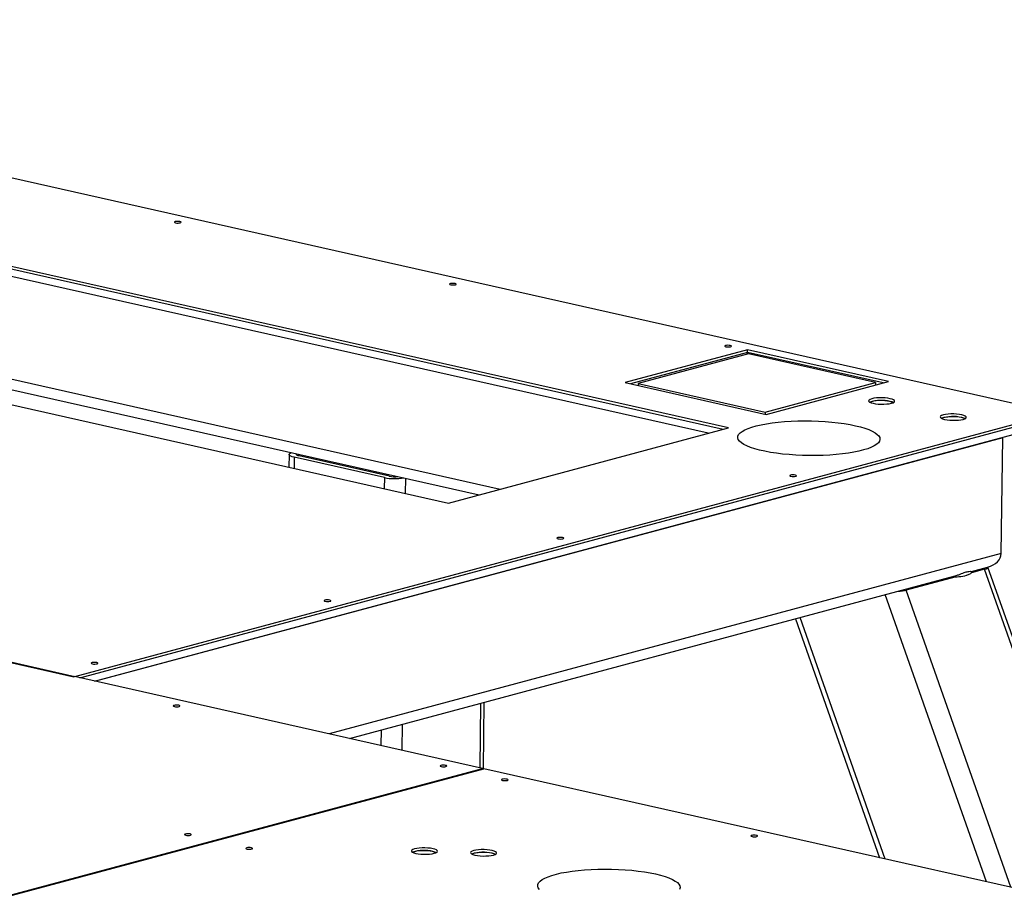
# Model space of a CAD drawing. Header units: millimetres. Extents: x 5 to 589, y 5 to 415.
# Tile 77 of 85: x 534 to 558, y 260 to 281. Entities that reach past the tile are written whole.
import ezdxf

# ---------------------------------------------------------------- set-up
doc = ezdxf.new("R2010")
doc.units = ezdxf.units.MM
doc.layers.add('TRAIT-FORT', color=4, linetype='Continuous', lineweight=25)

msp = doc.modelspace()

# ---------------------------------------------------------------- linework, layer by layer
at = {"layer": 'TRAIT-FORT', "color": 4, "linetype": 'Continuous', "lineweight": 25}
for p, q in [((559.028, 271.642), (516.498, 281.222)), ((550.929, 271.245), (533.572, 275.155)), ((551.063, 271.281), (533.573, 275.221)), ((550.571, 271.149), (533.57, 274.978)), ((492.624, 274.809), (535.154, 265.23)), ((527.99, 273.48), (544.991, 269.65)), ((528.507, 273.618), (545.508, 269.789)), ((526.756, 273.39), (544.246, 269.45)), ((551.528, 273.184), (548.545, 272.383)), ((551.527, 273.118), (548.679, 272.353)), ((551.55, 273.084), (548.866, 272.363)), ((551.526, 273.077), (551.527, 273.118)), ((551.527, 273.118), (551.528, 273.184)), ((554.823, 272.376), (551.527, 273.118)), ((554.957, 272.412), (551.528, 273.184)), ((554.637, 272.388), (551.55, 273.084)), ((548.545, 272.383), (551.975, 271.611)), ((548.866, 272.363), (548.865, 272.311)), ((548.866, 272.363), (551.952, 271.667)), ((551.952, 271.667), (554.637, 272.388)), ((551.975, 271.611), (554.957, 272.412)), ((554.637, 272.388), (554.636, 272.325)), ((535.154, 265.23), (559.028, 271.642)), ((535.274, 265.196), (559.028, 271.576)), ((551.952, 271.667), (551.952, 271.616)), ((535.63, 265.116), (559.025, 271.4)), ((544.246, 269.45), (551.063, 271.281)), ((557.738, 271.041), (535.655, 265.11)), ((557.7, 268.221), (557.738, 271.041)), ((540.368, 270.634), (540.364, 270.324)), ((540.594, 270.641), (540.593, 270.602)), ((542.807, 270.102), (540.612, 270.597)), ((540.493, 270.565), (540.489, 270.296)), ((542.688, 270.07), (540.493, 270.565)), ((542.49, 270.214), (542.489, 270.174)), ((542.746, 270.156), (542.745, 270.116)), ((542.688, 270.07), (542.684, 269.802)), ((543.201, 270.054), (543.196, 269.687)), ((520.067, 268.615), (535.127, 265.222)), ((557.7, 268.221), (541.346, 263.828)), ((557.295, 267.841), (556.977, 267.755)), ((556.98, 267.786), (557.367, 267.89)), ((556.98, 267.768), (556.981, 267.786)), ((560.199, 259.582), (557.295, 267.841)), ((560.309, 259.557), (557.378, 267.893)), ((541.834, 263.718), (556.575, 267.678)), ((556.604, 267.655), (555.386, 267.328)), ((557.339, 260.226), (554.879, 267.222)), ((557.93, 260.093), (555.386, 267.328)), ((552.692, 266.635), (554.74, 260.811)), ((554.875, 260.781), (552.806, 266.665)), ((535.141, 265.226), (535.127, 265.222)), ((545.072, 262.989), (535.141, 265.226)), ((535.154, 265.223), (535.154, 265.23)), ((545.096, 262.98), (545.117, 264.6)), ((545.029, 264.576), (545.008, 263.004)), ((542.605, 263.925), (542.6, 263.546)), ((543.12, 264.064), (543.112, 263.431)), ((489.9, 248.171), (545.072, 262.989)), ((489.931, 248.164), (545.103, 262.982)), ((545.072, 262.974), (545.072, 262.989)), ((582.815, 254.488), (545.103, 262.982))]:
    msp.add_line(p, q, dxfattribs=at)
at = {"layer": 'TRAIT-FORT', "color": 4, "linetype": 'Continuous', "lineweight": 25, "flags": 128}
for points in [[(537.711, 276.303), (537.683, 276.308), (537.652, 276.309), (537.621, 276.307), (537.596, 276.303), (537.58, 276.296), (537.576, 276.289), (537.584, 276.281), (537.604, 276.275), (537.631, 276.27), (537.663, 276.269), (537.694, 276.271), (537.719, 276.275), (537.735, 276.282), (537.739, 276.289), (537.731, 276.297), (537.711, 276.303)], [(544.408, 274.795), (544.381, 274.799), (544.349, 274.801), (544.318, 274.799), (544.293, 274.794), (544.277, 274.788), (544.273, 274.78), (544.281, 274.773), (544.301, 274.766), (544.329, 274.762), (544.36, 274.761), (544.391, 274.762), (544.416, 274.767), (544.432, 274.773), (544.436, 274.781), (544.428, 274.789), (544.408, 274.795)], [(551.105, 273.286), (551.078, 273.291), (551.046, 273.292), (551.015, 273.29), (550.99, 273.286), (550.974, 273.279), (550.97, 273.272), (550.979, 273.264), (550.998, 273.258), (551.026, 273.253), (551.057, 273.252), (551.088, 273.254), (551.114, 273.258), (551.129, 273.265), (551.133, 273.272), (551.125, 273.28), (551.105, 273.286)], [(554.997, 271.992), (554.939, 272.002), (554.873, 272.01), (554.802, 272.013), (554.731, 272.013), (554.663, 272.009), (554.601, 272.001), (554.549, 271.99), (554.508, 271.976), (554.482, 271.96), (554.471, 271.943), (554.476, 271.926), (554.496, 271.909), (554.532, 271.893), (554.58, 271.88), (554.639, 271.869), (554.705, 271.862), (554.775, 271.858), (554.846, 271.858), (554.914, 271.863), (554.976, 271.87), (555.029, 271.882), (555.069, 271.895), (555.095, 271.911), (555.106, 271.928), (555.102, 271.946), (555.081, 271.963), (555.046, 271.978), (554.997, 271.992)], [(554.989, 271.924), (554.93, 271.934), (554.864, 271.941), (554.793, 271.945), (554.722, 271.944), (554.655, 271.939), (554.595, 271.93), (554.545, 271.919), (554.508, 271.904), (554.507, 271.903)], [(555.07, 271.896), (555.037, 271.91), (554.989, 271.924)], [(555.076, 271.899), (555.045, 271.912), (554.996, 271.926)], [(556.74, 271.599), (556.681, 271.61), (556.615, 271.617), (556.544, 271.621), (556.473, 271.62), (556.405, 271.616), (556.343, 271.608), (556.291, 271.597), (556.25, 271.583), (556.224, 271.568), (556.213, 271.551), (556.218, 271.533), (556.239, 271.516), (556.274, 271.501), (556.322, 271.487), (556.381, 271.477), (556.447, 271.469), (556.517, 271.466), (556.589, 271.466), (556.657, 271.47), (556.719, 271.478), (556.771, 271.489), (556.811, 271.503), (556.838, 271.519), (556.849, 271.536), (556.844, 271.553), (556.823, 271.57), (556.788, 271.586), (556.74, 271.599)], [(556.731, 271.531), (556.673, 271.542), (556.606, 271.549), (556.535, 271.552), (556.465, 271.551), (556.397, 271.546), (556.337, 271.538), (556.287, 271.526), (556.251, 271.512), (556.249, 271.511)], [(556.812, 271.503), (556.779, 271.518), (556.731, 271.531)], [(556.819, 271.506), (556.787, 271.52), (556.739, 271.533)], [(554.154, 271.335), (554.274, 271.305), (554.383, 271.273), (554.48, 271.238), (554.562, 271.202), (554.631, 271.163), (554.684, 271.124), (554.722, 271.084), (554.743, 271.043), (554.749, 271.002), (554.738, 270.961), (554.712, 270.921), (554.669, 270.882), (554.611, 270.844), (554.539, 270.808), (554.452, 270.774), (554.351, 270.743), (554.238, 270.714), (554.114, 270.688), (553.98, 270.666), (553.836, 270.646), (553.685, 270.631), (553.528, 270.619), (553.366, 270.611), (553.2, 270.607), (553.033, 270.606), (552.866, 270.61), (552.7, 270.618), (552.538, 270.629), (552.379, 270.644), (552.227, 270.663), (552.082, 270.685), (551.946, 270.711), (551.819, 270.739), (551.704, 270.77), (551.601, 270.804), (551.512, 270.84), (551.436, 270.877), (551.375, 270.916), (551.33, 270.956), (551.3, 270.997), (551.287, 271.038), (551.289, 271.078), (551.308, 271.119), (551.342, 271.158), (551.393, 271.197), (551.458, 271.234), (551.538, 271.269), (551.632, 271.301), (551.738, 271.332), (551.857, 271.359), (551.987, 271.383), (552.126, 271.404), (552.273, 271.422), (552.427, 271.435), (552.587, 271.445), (552.751, 271.452), (552.918, 271.454), (553.085, 271.452), (553.252, 271.446), (553.416, 271.437), (553.577, 271.424), (553.732, 271.406), (553.881, 271.386), (554.022, 271.362), (554.154, 271.335)], [(540.493, 270.565), (540.444, 270.578), (540.406, 270.593), (540.38, 270.61), (540.369, 270.627), (540.371, 270.645), (540.386, 270.661), (540.416, 270.677), (540.422, 270.68)], [(540.612, 270.597), (540.588, 270.604), (540.569, 270.611), (540.556, 270.619), (540.55, 270.628), (540.551, 270.637), (540.559, 270.645), (540.563, 270.648)], [(552.689, 270.131), (552.662, 270.135), (552.63, 270.137), (552.599, 270.135), (552.574, 270.131), (552.558, 270.124), (552.554, 270.116), (552.562, 270.109), (552.582, 270.102), (552.61, 270.098), (552.641, 270.097), (552.672, 270.098), (552.697, 270.103), (552.713, 270.109), (552.717, 270.117), (552.709, 270.125), (552.689, 270.131)], [(547.022, 268.609), (546.994, 268.613), (546.963, 268.614), (546.932, 268.613), (546.907, 268.608), (546.891, 268.602), (546.887, 268.594), (546.895, 268.586), (546.915, 268.58), (546.942, 268.576), (546.974, 268.574), (547.005, 268.576), (547.03, 268.581), (547.046, 268.587), (547.05, 268.595), (547.042, 268.602), (547.022, 268.609)], [(556.98, 267.768), (556.972, 267.747), (556.949, 267.727), (556.91, 267.707), (556.858, 267.69)], [(541.355, 267.087), (541.327, 267.091), (541.295, 267.092), (541.265, 267.091), (541.239, 267.086), (541.223, 267.08), (541.219, 267.072), (541.228, 267.064), (541.247, 267.058), (541.275, 267.054), (541.307, 267.052), (541.338, 267.054), (541.363, 267.058), (541.379, 267.065), (541.383, 267.073), (541.374, 267.08), (541.355, 267.087)], [(535.687, 265.564), (535.66, 265.569), (535.628, 265.57), (535.597, 265.568), (535.572, 265.564), (535.556, 265.557), (535.552, 265.55), (535.56, 265.542), (535.58, 265.536), (535.608, 265.531), (535.639, 265.53), (535.67, 265.532), (535.695, 265.536), (535.711, 265.543), (535.715, 265.55), (535.707, 265.558), (535.687, 265.564)], [(537.683, 264.525), (537.655, 264.529), (537.623, 264.531), (537.593, 264.529), (537.567, 264.524), (537.552, 264.518), (537.548, 264.51), (537.556, 264.503), (537.575, 264.496), (537.603, 264.492), (537.635, 264.491), (537.666, 264.492), (537.691, 264.497), (537.707, 264.503), (537.711, 264.511), (537.702, 264.519), (537.683, 264.525)], [(544.177, 263.062), (544.149, 263.066), (544.118, 263.068), (544.087, 263.066), (544.062, 263.062), (544.046, 263.055), (544.042, 263.047), (544.05, 263.04), (544.07, 263.033), (544.097, 263.029), (544.129, 263.028), (544.16, 263.029), (544.185, 263.034), (544.201, 263.04), (544.205, 263.048), (544.197, 263.056), (544.177, 263.062)], [(545.671, 262.726), (545.643, 262.73), (545.612, 262.731), (545.581, 262.73), (545.556, 262.725), (545.54, 262.719), (545.536, 262.711), (545.544, 262.703), (545.564, 262.697), (545.591, 262.693), (545.623, 262.691), (545.654, 262.693), (545.679, 262.697), (545.695, 262.704), (545.699, 262.712), (545.691, 262.719), (545.671, 262.726)], [(537.957, 261.392), (537.929, 261.396), (537.898, 261.397), (537.867, 261.395), (537.842, 261.391), (537.826, 261.384), (537.822, 261.377), (537.83, 261.369), (537.85, 261.363), (537.877, 261.358), (537.909, 261.357), (537.94, 261.359), (537.965, 261.363), (537.981, 261.37), (537.985, 261.377), (537.977, 261.385), (537.957, 261.392)], [(551.743, 261.358), (551.715, 261.362), (551.684, 261.364), (551.653, 261.362), (551.628, 261.358), (551.612, 261.351), (551.608, 261.343), (551.616, 261.336), (551.636, 261.329), (551.663, 261.325), (551.695, 261.324), (551.726, 261.325), (551.751, 261.33), (551.767, 261.336), (551.771, 261.344), (551.763, 261.352), (551.743, 261.358)], [(539.451, 261.055), (539.423, 261.059), (539.392, 261.061), (539.361, 261.059), (539.336, 261.055), (539.32, 261.048), (539.316, 261.04), (539.324, 261.033), (539.344, 261.026), (539.371, 261.022), (539.403, 261.021), (539.434, 261.022), (539.459, 261.027), (539.475, 261.033), (539.479, 261.041), (539.47, 261.049), (539.451, 261.055)], [(543.87, 261.033), (543.811, 261.043), (543.745, 261.05), (543.674, 261.054), (543.603, 261.054), (543.535, 261.05), (543.473, 261.042), (543.421, 261.031), (543.38, 261.017), (543.354, 261.001), (543.343, 260.984), (543.348, 260.966), (543.369, 260.949), (543.404, 260.934), (543.452, 260.92), (543.511, 260.91), (543.577, 260.903), (543.647, 260.899), (543.718, 260.899), (543.787, 260.903), (543.849, 260.911), (543.901, 260.922), (543.941, 260.936), (543.968, 260.952), (543.979, 260.969), (543.974, 260.987), (543.953, 261.004), (543.918, 261.019), (543.87, 261.033)], [(543.861, 260.964), (543.803, 260.975), (543.736, 260.982), (543.665, 260.985), (543.595, 260.985), (543.527, 260.98), (543.467, 260.971), (543.417, 260.959), (543.381, 260.945), (543.379, 260.944)], [(545.309, 260.989), (545.25, 261), (545.184, 261.007), (545.114, 261.01), (545.043, 261.01), (544.974, 261.006), (544.913, 260.998), (544.86, 260.987), (544.82, 260.973), (544.793, 260.957), (544.782, 260.94), (544.787, 260.923), (544.808, 260.906), (544.843, 260.89), (544.891, 260.877), (544.95, 260.866), (545.016, 260.859), (545.087, 260.855), (545.158, 260.856), (545.226, 260.86), (545.288, 260.868), (545.34, 260.879), (545.381, 260.893), (545.407, 260.908), (545.418, 260.926), (545.413, 260.943), (545.392, 260.96), (545.357, 260.976), (545.309, 260.989)], [(543.942, 260.936), (543.909, 260.951), (543.861, 260.964)], [(543.948, 260.94), (543.917, 260.953), (543.869, 260.966)], [(545.301, 260.921), (545.242, 260.931), (545.175, 260.938), (545.105, 260.942), (545.034, 260.941), (544.966, 260.936), (544.906, 260.928), (544.857, 260.916), (544.82, 260.901), (544.818, 260.9)], [(545.381, 260.893), (545.349, 260.907), (545.301, 260.921)], [(545.388, 260.896), (545.356, 260.909), (545.308, 260.923)], [(546.463, 260.039), (546.433, 260.08), (546.42, 260.121), (546.422, 260.162), (546.441, 260.202), (546.476, 260.242), (546.526, 260.28), (546.591, 260.317), (546.671, 260.352), (546.765, 260.384), (546.872, 260.415), (546.99, 260.442), (547.12, 260.466), (547.259, 260.487), (547.406, 260.505), (547.561, 260.519), (547.721, 260.529), (547.884, 260.535), (548.051, 260.537), (548.218, 260.535), (548.385, 260.53), (548.549, 260.52), (548.71, 260.507), (548.866, 260.49), (549.015, 260.469), (549.155, 260.445), (549.287, 260.418)], [(549.287, 260.418), (549.408, 260.388), (549.517, 260.356), (549.613, 260.321), (549.696, 260.285), (549.764, 260.246), (549.817, 260.207), (549.855, 260.167), (549.876, 260.126), (549.882, 260.085), (549.871, 260.044)]]:
    msp.add_lwpolyline(points, dxfattribs=at)
at = {"layer": 'TRAIT-FORT', "color": 4, "linetype": 'Continuous', "lineweight": 25}
for centre, radius, start, end in [((554.782, 271.05), 0.901, 76.2147, 108.2041), ((556.524, 270.658), 0.901, 76.2147, 108.2041), ((542.935, 270.741), 0.651, 258.629, 277.2414), ((542.943, 271.33), 1.285, 258.5572, 279.6658), ((556.523, 269.155), 1.502, 268.4894, 282.8837), ((543.654, 260.091), 0.901, 76.2147, 108.2041), ((545.093, 260.048), 0.901, 76.2147, 108.2041)]:
    msp.add_arc(centre, radius, start, end, dxfattribs=at)
for centre, major_axis, ratio, start_param, end_param in [((557.225, 271.039), (0.513, 0.01), 0.687063, 6.259917, 6.29539), ((557.225, 271.039), (0.513, 0.01), 0.687063, 6.259917, 6.29539), ((557.187, 268.219), (0.513, 0.01), 0.687063, 5.057254, 6.259917), ((557.187, 268.219), (0.513, 0.01), 0.687063, 5.057254, 6.259917), ((556.987, 267.91), (0.39, -0.017), 0.238683, 5.634152, 6.275311), ((555.078, 267.397), (0.39, -0.017), 0.238683, 4.993683, 5.634152)]:
    msp.add_ellipse(centre, major_axis=major_axis, ratio=ratio, start_param=start_param, end_param=end_param, dxfattribs=at)
msp.add_open_spline([(556.576, 267.679), (556.592, 267.683), (556.637, 267.695), (556.722, 267.728), (556.829, 267.77), (556.925, 267.792), (556.971, 267.787), (556.977, 267.786), (556.98, 267.786)], degree=3, knots=[0, 0, 0, 0, 0.0745438, 0.205976, 0.4239953, 0.6434677, 0.8840286, 1, 1, 1, 1], dxfattribs=at)

doc.saveas('drawing.dxf')
